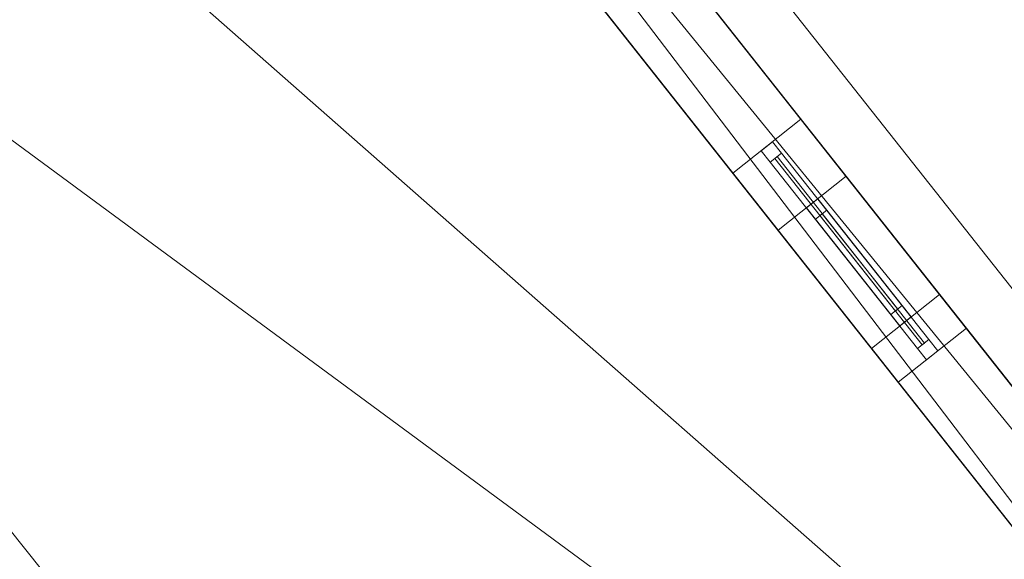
# Model space of a CAD drawing. Header units: millimetres. Extents: x -430348 to -225823, y -86243 to 5084.
# Tile 96 of 256: x -416054 to -412655, y -55341 to -53479. Entities that reach past the tile are written whole.
import ezdxf

# ---------------------------------------------------------------- set-up
doc = ezdxf.new("R2010")
doc.units = ezdxf.units.MM
for name, color, linetype, lineweight in [('A-GLAZ-CURT', 52, 'Continuous', 9), ('A-GLAZ-CWMG', 51, 'Continuous', 9), ('A-ROOF', 132, 'Continuous', 9), ('A-WALL', 113, 'Continuous', 9)]:
    doc.layers.add(name, color=color, linetype=linetype, lineweight=lineweight)

# ---------------------------------------------------------------- blocks, each defined once
blk = doc.blocks.new('System Panel - Glazed-494510-_3D_ Copy 1')
at = {"layer": 'A-GLAZ-CURT', "transparency": 33554471}
mesh = blk.add_polyface(dxfattribs=at)
corners = [(-410, 5), (-410, 5, 1200), (410, 5, 1200), (410, 5)]
mesh.append_faces([[corners[k] for k in face] for face in [(2, 3, 0, 1)]])
mesh = blk.add_polyface(dxfattribs=at)
corners = [(410, -5), (-410, -5), (-410, 5), (410, 5)]
mesh.append_faces([[corners[k] for k in face] for face in [(0, 1, 2, 3)]])
mesh = blk.add_polyface(dxfattribs=at)
corners = [(-410, -5, 1200), (410, -5, 1200), (410, 5, 1200), (-410, 5, 1200)]
mesh.append_faces([[corners[k] for k in face] for face in [(0, 1, 2, 3)]])
mesh = blk.add_polyface(dxfattribs=at)
corners = [(-410, -5), (-410, -5, 1200), (-410, 5, 1200), (-410, 5)]
mesh.append_faces([[corners[k] for k in face] for face in [(0, 1, 2, 3)]])
mesh = blk.add_polyface(dxfattribs=at)
corners = [(410, -5, 1200), (410, -5), (410, 5), (410, 5, 1200)]
mesh.append_faces([[corners[k] for k in face] for face in [(0, 1, 2, 3)]])
mesh = blk.add_polyface(dxfattribs=at)
corners = [(-410, -5), (410, -5), (410, -5, 1200), (-410, -5, 1200)]
mesh.append_faces([[corners[k] for k in face] for face in [(2, 3, 0, 1)]])
blk = doc.blocks.new('Rectangular Mullion - 50mm x 50mm-430103-_3D_ Copy 1')
at = {"layer": 'A-GLAZ-CWMG'}
mesh = blk.add_polyface(dxfattribs=at)
corners = [(0, 25), (-50, 25), (-50, -25), (0, -25)]
mesh.append_faces([[corners[k] for k in face] for face in [(2, 3, 0, 1)]])
mesh = blk.add_polyface(dxfattribs=at)
corners = [(0, 25, -1300), (0, -25, -1300), (-50, -25, -1300), (-50, 25, -1300)]
mesh.append_faces([[corners[k] for k in face] for face in [(0, 1, 2, 3)]])
mesh = blk.add_polyface(dxfattribs=at)
corners = [(-50, 25), (0, 25), (0, 25, -1300), (-50, 25, -1300)]
mesh.append_faces([[corners[k] for k in face] for face in [(3, 0, 1, 2)]])
mesh = blk.add_polyface(dxfattribs=at)
corners = [(-50, -25), (-50, 25), (-50, 25, -1300), (-50, -25, -1300)]
mesh.append_faces([[corners[k] for k in face] for face in [(3, 0, 1, 2)]])
mesh = blk.add_polyface(dxfattribs=at)
corners = [(0, 25), (0, -25), (0, -25, -1300), (0, 25, -1300)]
mesh.append_faces([[corners[k] for k in face] for face in [(3, 0, 1, 2)]])
mesh = blk.add_polyface(dxfattribs=at)
corners = [(0, -25), (-50, -25), (-50, -25, -1300), (0, -25, -1300)]
mesh.append_faces([[corners[k] for k in face] for face in [(3, 0, 1, 2)]])
blk = doc.blocks.new('Rectangular Mullion - 50mm x 50mm-295017-_3D_ Copy 1')
at = {"layer": 'A-GLAZ-CWMG'}
mesh = blk.add_polyface(dxfattribs=at)
corners = [(0, 25), (-50, 25), (-50, -25), (0, -25)]
mesh.append_faces([[corners[k] for k in face] for face in [(3, 0, 1, 2)]])
mesh = blk.add_polyface(dxfattribs=at)
corners = [(0, 25, -820), (0, -25, -820), (-50, -25, -820), (-50, 25, -820)]
mesh.append_faces([[corners[k] for k in face] for face in [(3, 0, 1, 2)]])
mesh = blk.add_polyface(dxfattribs=at)
corners = [(-50, 25), (0, 25), (0, 25, -820), (-50, 25, -820)]
mesh.append_faces([[corners[k] for k in face] for face in [(3, 0, 1, 2)]])
mesh = blk.add_polyface(dxfattribs=at)
corners = [(-50, -25), (-50, 25), (-50, 25, -820), (-50, -25, -820)]
mesh.append_faces([[corners[k] for k in face] for face in [(0, 1, 2, 3)]])
mesh = blk.add_polyface(dxfattribs=at)
corners = [(0, 25), (0, -25), (0, -25, -820), (0, 25, -820)]
mesh.append_faces([[corners[k] for k in face] for face in [(0, 1, 2, 3)]])
mesh = blk.add_polyface(dxfattribs=at)
corners = [(0, -25), (-50, -25), (-50, -25, -820), (0, -25, -820)]
mesh.append_faces([[corners[k] for k in face] for face in [(3, 0, 1, 2)]])
blk = doc.blocks.new('Rectangular Mullion - 50mm x 50mm-430104-_3D_ Copy 1')
at = {"layer": 'A-GLAZ-CWMG'}
mesh = blk.add_polyface(dxfattribs=at)
corners = [(0, 25), (-50, 25), (-50, -25), (0, -25)]
mesh.append_faces([[corners[k] for k in face] for face in [(2, 3, 0, 1)]])
mesh = blk.add_polyface(dxfattribs=at)
corners = [(0, 25, -1300), (0, -25, -1300), (-50, -25, -1300), (-50, 25, -1300)]
mesh.append_faces([[corners[k] for k in face] for face in [(0, 1, 2, 3)]])
mesh = blk.add_polyface(dxfattribs=at)
corners = [(-50, 25), (0, 25), (0, 25, -1300), (-50, 25, -1300)]
mesh.append_faces([[corners[k] for k in face] for face in [(3, 0, 1, 2)]])
mesh = blk.add_polyface(dxfattribs=at)
corners = [(-50, -25), (-50, 25), (-50, 25, -1300), (-50, -25, -1300)]
mesh.append_faces([[corners[k] for k in face] for face in [(3, 0, 1, 2)]])
mesh = blk.add_polyface(dxfattribs=at)
corners = [(0, 25), (0, -25), (0, -25, -1300), (0, 25, -1300)]
mesh.append_faces([[corners[k] for k in face] for face in [(3, 0, 1, 2)]])
mesh = blk.add_polyface(dxfattribs=at)
corners = [(0, -25), (-50, -25), (-50, -25, -1300), (0, -25, -1300)]
mesh.append_faces([[corners[k] for k in face] for face in [(3, 0, 1, 2)]])
blk = doc.blocks.new('Rectangular Mullion - 50mm x 50mm-295018-_3D_ Copy 1')
at = {"layer": 'A-GLAZ-CWMG'}
mesh = blk.add_polyface(dxfattribs=at)
corners = [(0, 25), (-50, 25), (-50, -25), (0, -25)]
mesh.append_faces([[corners[k] for k in face] for face in [(2, 3, 0, 1)]])
mesh = blk.add_polyface(dxfattribs=at)
corners = [(0, 25, -820), (0, -25, -820), (-50, -25, -820), (-50, 25, -820)]
mesh.append_faces([[corners[k] for k in face] for face in [(0, 1, 2, 3)]])
mesh = blk.add_polyface(dxfattribs=at)
corners = [(-50, 25), (0, 25), (0, 25, -820), (-50, 25, -820)]
mesh.append_faces([[corners[k] for k in face] for face in [(3, 0, 1, 2)]])
mesh = blk.add_polyface(dxfattribs=at)
corners = [(-50, -25), (-50, 25), (-50, 25, -820), (-50, -25, -820)]
mesh.append_faces([[corners[k] for k in face] for face in [(3, 0, 1, 2)]])
mesh = blk.add_polyface(dxfattribs=at)
corners = [(0, 25), (0, -25), (0, -25, -820), (0, 25, -820)]
mesh.append_faces([[corners[k] for k in face] for face in [(3, 0, 1, 2)]])
mesh = blk.add_polyface(dxfattribs=at)
corners = [(0, -25), (-50, -25), (-50, -25, -820), (0, -25, -820)]
mesh.append_faces([[corners[k] for k in face] for face in [(3, 0, 1, 2)]])
blk = doc.blocks.new('System Panel - Glazed-494534-_3D_ Copy 1')
at = {"layer": 'A-GLAZ-CURT', "transparency": 33554471}
mesh = blk.add_polyface(dxfattribs=at)
corners = [(-210, 5), (-210, 5, 880), (210, 5, 880), (210, 5)]
mesh.append_faces([[corners[k] for k in face] for face in [(2, 3, 0, 1)]])
mesh = blk.add_polyface(dxfattribs=at)
corners = [(210, -5), (-210, -5), (-210, 5), (210, 5)]
mesh.append_faces([[corners[k] for k in face] for face in [(3, 0, 1, 2)]])
mesh = blk.add_polyface(dxfattribs=at)
corners = [(-210, -5, 880), (210, -5, 880), (210, 5, 880), (-210, 5, 880)]
mesh.append_faces([[corners[k] for k in face] for face in [(3, 0, 1, 2)]])
mesh = blk.add_polyface(dxfattribs=at)
corners = [(-210, -5), (-210, -5, 880), (-210, 5, 880), (-210, 5)]
mesh.append_faces([[corners[k] for k in face] for face in [(0, 1, 2, 3)]])
mesh = blk.add_polyface(dxfattribs=at)
corners = [(210, -5, 880), (210, -5), (210, 5), (210, 5, 880)]
mesh.append_faces([[corners[k] for k in face] for face in [(0, 1, 2, 3)]])
mesh = blk.add_polyface(dxfattribs=at)
corners = [(-210, -5), (210, -5), (210, -5, 880), (-210, -5, 880)]
mesh.append_faces([[corners[k] for k in face] for face in [(2, 3, 0, 1)]])
blk = doc.blocks.new('Rectangular Mullion - 50mm x 50mm-494535-_3D_ Copy 1')
at = {"layer": 'A-GLAZ-CWMG'}
mesh = blk.add_polyface(dxfattribs=at)
corners = [(0, 25), (-50, 25), (-50, -25), (0, -25)]
mesh.append_faces([[corners[k] for k in face] for face in [(2, 3, 0, 1)]])
mesh = blk.add_polyface(dxfattribs=at)
corners = [(0, 25, -980), (0, -25, -980), (-50, -25, -980), (-50, 25, -980)]
mesh.append_faces([[corners[k] for k in face] for face in [(0, 1, 2, 3)]])
mesh = blk.add_polyface(dxfattribs=at)
corners = [(-50, 25), (0, 25), (0, 25, -980), (-50, 25, -980)]
mesh.append_faces([[corners[k] for k in face] for face in [(0, 1, 2, 3)]])
mesh = blk.add_polyface(dxfattribs=at)
corners = [(-50, -25), (-50, 25), (-50, 25, -980), (-50, -25, -980)]
mesh.append_faces([[corners[k] for k in face] for face in [(3, 0, 1, 2)]])
mesh = blk.add_polyface(dxfattribs=at)
corners = [(0, 25), (0, -25), (0, -25, -980), (0, 25, -980)]
mesh.append_faces([[corners[k] for k in face] for face in [(3, 0, 1, 2)]])
mesh = blk.add_polyface(dxfattribs=at)
corners = [(0, -25), (-50, -25), (-50, -25, -980), (0, -25, -980)]
mesh.append_faces([[corners[k] for k in face] for face in [(0, 1, 2, 3)]])
blk = doc.blocks.new('Rectangular Mullion - 50mm x 50mm-371163-_3D_ Copy 1')
at = {"layer": 'A-GLAZ-CWMG'}
mesh = blk.add_polyface(dxfattribs=at)
corners = [(0, 25), (-50, 25), (-50, -25), (0, -25)]
mesh.append_faces([[corners[k] for k in face] for face in [(3, 0, 1, 2)]])
mesh = blk.add_polyface(dxfattribs=at)
corners = [(0, 25, -420), (0, -25, -420), (-50, -25, -420), (-50, 25, -420)]
mesh.append_faces([[corners[k] for k in face] for face in [(3, 0, 1, 2)]])
mesh = blk.add_polyface(dxfattribs=at)
corners = [(-50, 25), (0, 25), (0, 25, -420), (-50, 25, -420)]
mesh.append_faces([[corners[k] for k in face] for face in [(0, 1, 2, 3)]])
mesh = blk.add_polyface(dxfattribs=at)
corners = [(-50, -25), (-50, 25), (-50, 25, -420), (-50, -25, -420)]
mesh.append_faces([[corners[k] for k in face] for face in [(0, 1, 2, 3)]])
mesh = blk.add_polyface(dxfattribs=at)
corners = [(0, 25), (0, -25), (0, -25, -420), (0, 25, -420)]
mesh.append_faces([[corners[k] for k in face] for face in [(0, 1, 2, 3)]])
mesh = blk.add_polyface(dxfattribs=at)
corners = [(0, -25), (-50, -25), (-50, -25, -420), (0, -25, -420)]
mesh.append_faces([[corners[k] for k in face] for face in [(0, 1, 2, 3)]])
blk = doc.blocks.new('Rectangular Mullion - 50mm x 50mm-494536-_3D_ Copy 1')
at = {"layer": 'A-GLAZ-CWMG'}
mesh = blk.add_polyface(dxfattribs=at)
corners = [(0, 25), (-50, 25), (-50, -25), (0, -25)]
mesh.append_faces([[corners[k] for k in face] for face in [(2, 3, 0, 1)]])
mesh = blk.add_polyface(dxfattribs=at)
corners = [(0, 25, -980), (0, -25, -980), (-50, -25, -980), (-50, 25, -980)]
mesh.append_faces([[corners[k] for k in face] for face in [(0, 1, 2, 3)]])
mesh = blk.add_polyface(dxfattribs=at)
corners = [(-50, 25), (0, 25), (0, 25, -980), (-50, 25, -980)]
mesh.append_faces([[corners[k] for k in face] for face in [(0, 1, 2, 3)]])
mesh = blk.add_polyface(dxfattribs=at)
corners = [(-50, -25), (-50, 25), (-50, 25, -980), (-50, -25, -980)]
mesh.append_faces([[corners[k] for k in face] for face in [(0, 1, 2, 3)]])
mesh = blk.add_polyface(dxfattribs=at)
corners = [(0, 25), (0, -25), (0, -25, -980), (0, 25, -980)]
mesh.append_faces([[corners[k] for k in face] for face in [(0, 1, 2, 3)]])
mesh = blk.add_polyface(dxfattribs=at)
corners = [(0, -25), (-50, -25), (-50, -25, -980), (0, -25, -980)]
mesh.append_faces([[corners[k] for k in face] for face in [(0, 1, 2, 3)]])
blk = doc.blocks.new('Rectangular Mullion - 50mm x 50mm-371164-_3D_ Copy 1')
at = {"layer": 'A-GLAZ-CWMG'}
mesh = blk.add_polyface(dxfattribs=at)
corners = [(0, 25), (-50, 25), (-50, -25), (0, -25)]
mesh.append_faces([[corners[k] for k in face] for face in [(3, 0, 1, 2)]])
mesh = blk.add_polyface(dxfattribs=at)
corners = [(0, 25, -420), (0, -25, -420), (-50, -25, -420), (-50, 25, -420)]
mesh.append_faces([[corners[k] for k in face] for face in [(3, 0, 1, 2)]])
mesh = blk.add_polyface(dxfattribs=at)
corners = [(-50, 25), (0, 25), (0, 25, -420), (-50, 25, -420)]
mesh.append_faces([[corners[k] for k in face] for face in [(0, 1, 2, 3)]])
mesh = blk.add_polyface(dxfattribs=at)
corners = [(-50, -25), (-50, 25), (-50, 25, -420), (-50, -25, -420)]
mesh.append_faces([[corners[k] for k in face] for face in [(0, 1, 2, 3)]])
mesh = blk.add_polyface(dxfattribs=at)
corners = [(0, 25), (0, -25), (0, -25, -420), (0, 25, -420)]
mesh.append_faces([[corners[k] for k in face] for face in [(0, 1, 2, 3)]])
mesh = blk.add_polyface(dxfattribs=at)
corners = [(0, -25), (-50, -25), (-50, -25, -420), (0, -25, -420)]
mesh.append_faces([[corners[k] for k in face] for face in [(0, 1, 2, 3)]])

msp = doc.modelspace()

# ---------------------------------------------------------------- block references
at = {"layer": 'A-GLAZ-CURT', "transparency": 33554471}
for name, p, rotation in [('System Panel - Glazed-494510-_3D_ Copy 1', (-413188.9, -54276.3, 62796.9), 308.3591392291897), ('System Panel - Glazed-494534-_3D_ Copy 1', (-413157.2, -54316.5, 60136.9), 308.3591392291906)]:
    msp.add_blockref(name, p, dxfattribs=dict(at, rotation=rotation))
at = {"layer": 'A-GLAZ-CWMG'}
for name, p, rotation in [('Rectangular Mullion - 50mm x 50mm-430103-_3D_ Copy 1', (-413474.4, -53915.6, 64046.9), 128.3591392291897), ('Rectangular Mullion - 50mm x 50mm-494535-_3D_ Copy 1', (-413318.5, -54112.6, 61066.9), 128.3591392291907)]:
    msp.add_blockref(name, p, dxfattribs=dict(at, rotation=rotation))
at = {"layer": 'A-GLAZ-CWMG', "extrusion": (0.620589, -0.784136, 0), "rotation": 90}
for name, p in [('Rectangular Mullion - 50mm x 50mm-295017-_3D_ Copy 1', (-357679.7, 64046.9, -213450.3)), ('Rectangular Mullion - 50mm x 50mm-371163-_3D_ Copy 1', (-357679.7, 61066.9, -213599.2))]:
    msp.add_blockref(name, p, dxfattribs=at)
at = {"layer": 'A-GLAZ-CWMG', "extrusion": (-0.620589, 0.784136, 0), "rotation": 270}
for name, p in [('Rectangular Mullion - 50mm x 50mm-295018-_3D_ Copy 1', (357679.7, 62746.9, 214270.3)), ('Rectangular Mullion - 50mm x 50mm-371164-_3D_ Copy 1', (357679.7, 60086.9, 214019.2))]:
    msp.add_blockref(name, p, dxfattribs=at)
at = {"layer": 'A-GLAZ-CWMG', "extrusion": (0, 0, -1)}
for name, p, rotation in [('Rectangular Mullion - 50mm x 50mm-494536-_3D_ Copy 1', (412995.8, -54520.3, -60086.9), 231.6408607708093), ('Rectangular Mullion - 50mm x 50mm-430104-_3D_ Copy 1', (412903.4, -54637, -62746.9), 231.6408607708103)]:
    msp.add_blockref(name, p, dxfattribs=dict(at, rotation=rotation))

# ---------------------------------------------------------------- meshes
at = {"layer": 'A-ROOF'}
mesh = msp.add_polyface(dxfattribs=at)
corners = [(-408771.2, -59279.5, 64146.9), (-420994.8, -43834.5, 64146.9), (-422471.7, -47233.6, 66446.9)]
mesh.append_faces([[corners[k] for k in face] for face in [(0, 1, 2)]])
mesh = msp.add_polyface(dxfattribs=at)
corners = [(-420994.8, -43834.5, 64046.9), (-408771.2, -59279.5, 64046.9), (-422471.7, -47233.6, 66346.9)]
mesh.append_faces([[corners[k] for k in face] for face in [(2, 0, 1)]])
mesh = msp.add_polyface(dxfattribs=at)
corners = [(-408771.2, -59279.5, 64146.9), (-408771.2, -59279.5, 64046.9), (-420994.8, -43834.5, 64046.9), (-420994.8, -43834.5, 64146.9)]
mesh.append_faces([[corners[k] for k in face] for face in [(3, 0, 1, 2)]])
mesh = msp.add_polyface(dxfattribs=at)
corners = [(-427089, -46656.3, 64146.9), (-427089, -46656.3, 64046.9), (-426578.2, -47297.8, 64046.9), (-426296.3, -47651.7, 64046.9), (-425539.9, -48601.6, 64046.9), (-425209.7, -49016.3, 64046.9), (-423074.5, -51697.4, 64046.9), (-422814.9, -52023.4, 64046.9), (-421640.1, -53498.7, 64046.9), (-421401.2, -53798.7, 64046.9), (-420439.5, -55006.2, 64046.9), (-420178.8, -55333.6, 64046.9), (-416924.5, -59420.1, 64046.9), (-416663.8, -59747.5, 64046.9), (-415364.9, -61378.5, 64046.9), (-415096.9, -61715, 64046.9), (-412748.6, -64663.8, 64046.9), (-412748.6, -64663.8, 64146.9)]
mesh.append_faces([[corners[k] for k in face] for face in [(17, 15, 16)]], dxfattribs={"vtx0": -1})
mesh.append_faces([[corners[k] for k in face] for face in [(4, 0, 3)]], dxfattribs={"vtx0": -1, "vtx1": -1})
mesh.append_faces([[corners[k] for k in face] for face in [(0, 10, 11, 17)]], dxfattribs={"vtx0": -1, "vtx2": -1})
mesh.append_faces([[corners[k] for k in face] for face in [(0, 8, 9, 10), (17, 13, 14, 15), (17, 11, 12, 13)]], dxfattribs={"vtx0": -1, "vtx3": -1})
mesh.append_faces([[corners[k] for k in face] for face in [(5, 6, 0, 4), (7, 8, 0, 6)]], dxfattribs={"vtx1": -1, "vtx2": -1})
mesh.append_faces([[corners[k] for k in face] for face in [(0, 1, 2, 3)]], dxfattribs={"vtx3": -1})
mesh = msp.add_polyface(dxfattribs=at)
corners = [(-427089, -46656.3, 64146.9), (-412748.6, -64663.8, 64146.9), (-422471.7, -47233.6, 66446.9)]
mesh.append_faces([[corners[k] for k in face] for face in [(0, 1, 2)]])
mesh = msp.add_polyface(dxfattribs=at)
corners = [(-412748.6, -64663.8, 64046.9), (-415096.9, -61715, 64046.9), (-415364.9, -61378.5, 64046.9), (-416663.8, -59747.5, 64046.9), (-416924.5, -59420.1, 64046.9), (-420178.8, -55333.6, 64046.9), (-420439.5, -55006.2, 64046.9), (-421401.2, -53798.7, 64046.9), (-421640.1, -53498.7, 64046.9), (-422814.9, -52023.4, 64046.9), (-423074.5, -51697.4, 64046.9), (-425209.7, -49016.3, 64046.9), (-425539.9, -48601.6, 64046.9), (-426296.3, -47651.7, 64046.9), (-426578.2, -47297.8, 64046.9), (-427089, -46656.3, 64046.9), (-426548.1, -46723.9, 64316.3), (-426462.1, -46734.7, 64359.2), (-422471.7, -47233.6, 66346.9)]
mesh.append_faces([[corners[k] for k in face] for face in [(12, 17, 18, 11)]], dxfattribs={"vtx0": -1, "vtx2": -1})
mesh.append_faces([[corners[k] for k in face] for face in [(1, 2, 18, 0)]], dxfattribs={"vtx1": -1})
mesh.append_faces([[corners[k] for k in face] for face in [(13, 14, 17, 12), (10, 11, 18, 9), (3, 4, 18, 2), (7, 8, 18, 6), (5, 6, 18, 4), (8, 9, 18)]], dxfattribs={"vtx1": -1, "vtx2": -1})
mesh.append_faces([[corners[k] for k in face] for face in [(14, 15, 16, 17)]], dxfattribs={"vtx3": -1})
mesh = msp.add_polyface(dxfattribs=at)
corners = [(-410680.1, -62020, 66446.9), (-418142.9, -52661.8, 66446.9), (-418695.7, -51968.6, 66446.9), (-422471.7, -47233.6, 66446.9), (-412748.6, -64663.8, 64146.9)]
mesh.append_faces([[corners[k] for k in face] for face in [(4, 0, 1), (2, 3, 4, 1)]], dxfattribs={"vtx2": -1})
mesh = msp.add_polyface(dxfattribs=at)
corners = [(-422471.7, -47233.6, 66446.9), (-418695.7, -51968.6, 66446.9), (-418142.9, -52661.8, 66446.9), (-410680.1, -62020, 66446.9), (-408771.2, -59279.5, 64146.9)]
mesh.append_faces([[corners[k] for k in face] for face in [(1, 4, 0)]], dxfattribs={"vtx0": -1})
mesh.append_faces([[corners[k] for k in face] for face in [(2, 3, 4, 1)]], dxfattribs={"vtx2": -1})
mesh = msp.add_polyface(dxfattribs=at)
corners = [(-422471.7, -47233.6, 66346.9), (-418695.7, -51968.6, 66346.9), (-418142.9, -52661.8, 66346.9), (-410680.1, -62020, 66346.9), (-412748.6, -64663.8, 64046.9)]
mesh.append_faces([[corners[k] for k in face] for face in [(2, 3, 4, 1), (4, 0, 1)]], dxfattribs={"vtx2": -1})
mesh = msp.add_polyface(dxfattribs=at)
corners = [(-408771.2, -59279.5, 64046.9), (-410680.1, -62020, 66346.9), (-418142.9, -52661.8, 66346.9), (-418695.7, -51968.6, 66346.9), (-422471.7, -47233.6, 66346.9)]
mesh.append_faces([[corners[k] for k in face] for face in [(4, 0, 3)]], dxfattribs={"vtx1": -1})
mesh.append_faces([[corners[k] for k in face] for face in [(0, 1, 2, 3)]], dxfattribs={"vtx3": -1})
at = {"layer": 'A-WALL'}
mesh = msp.add_polyface(dxfattribs=at)
corners = [(-409203.2, -59554.2, 57947.5), (-421204.4, -44390.2, 57947.5), (-421390.5, -44155, 57947.5), (-421157.4, -43966.2, 57947.5), (-408820.6, -59554.2, 57947.5)]
mesh.append_faces([[corners[k] for k in face] for face in [(1, 4, 0)]], dxfattribs={"vtx0": -1})
mesh.append_faces([[corners[k] for k in face] for face in [(3, 4, 1, 2)]], dxfattribs={"vtx1": -1})
mesh = msp.add_polyface(dxfattribs=at)
corners = [(-408820.6, -59554.2, 57947.5), (-421157.4, -43966.2, 57947.5), (-421157.4, -43966.2, 64165.6), (-421089.4, -44052.1, 64194.1), (-409648.3, -58508.3, 64194.1), (-408896.1, -59458.8, 64197.3), (-408858.3, -59506.5, 64234.7), (-408820.6, -59554.2, 64272.1), (-409682.9, -58464.6, 64046.9), (-409682.9, -58464.6, 62746.9), (-409012.6, -59311.5, 62746.9), (-409012.6, -59311.5, 64046.9), (-411718.4, -55892.7, 64046.9), (-411718.4, -55892.7, 62746.9), (-410663.4, -57225.7, 62746.9), (-410663.4, -57225.7, 64046.9), (-413356.8, -53822.5, 64046.9), (-413356.8, -53822.5, 62746.9), (-412785.8, -54543.9, 62746.9), (-412785.8, -54543.9, 64046.9), (-415255.8, -51423.1, 64046.9), (-415255.8, -51423.1, 62746.9), (-414362.1, -52552.2, 62746.9), (-414362.1, -52552.2, 64046.9), (-417787.8, -48223.8, 64046.9), (-417787.8, -48223.8, 62746.9), (-416918.9, -49321.6, 62746.9), (-416918.9, -49321.6, 64046.9), (-419314.4, -46294.8, 64046.9), (-419314.4, -46294.8, 62746.9), (-418780.7, -46969.2, 62746.9), (-418780.7, -46969.2, 64046.9), (-420257.7, -45102.9, 64046.9), (-420257.7, -45102.9, 62746.9), (-419810.9, -45667.5, 62746.9), (-419810.9, -45667.5, 64046.9), (-409762.8, -58363.6, 61186.9), (-409762.8, -58363.6, 60326.9), (-409440.1, -58771.4, 60326.9), (-409440.1, -58771.4, 61186.9), (-409223.6, -59044.9, 61186.9), (-409223.6, -59044.9, 60326.9), (-408900.9, -59452.6, 60326.9), (-408900.9, -59452.6, 61186.9), (-412034.2, -55493.7, 61286.9), (-412034.2, -55493.7, 60066.9), (-410582, -57328.5, 60066.9), (-410582, -57328.5, 61286.9), (-413200.9, -54019.5, 61066.9), (-413200.9, -54019.5, 60086.9), (-412878.2, -54427.2, 60086.9), (-412878.2, -54427.2, 61066.9), (-414373.8, -52537.5, 61386.9), (-414373.8, -52537.5, 60086.9), (-413815.3, -53243.2, 60086.9), (-413815.3, -53243.2, 61386.9), (-415763.9, -50781, 61286.9), (-415763.9, -50781, 60266.9), (-415205.4, -51486.7, 60266.9), (-415205.4, -51486.7, 61286.9), (-417713.3, -48317.9, 61286.9), (-417713.3, -48317.9, 60086.9), (-416887.9, -49360.8, 60086.9), (-416887.9, -49360.8, 61286.9), (-419264.8, -46357.6, 61286.9), (-419264.8, -46357.6, 59086.9), (-418582.1, -47220.1, 59086.9), (-418582.1, -47220.1, 61286.9), (-420257.7, -45102.9, 61106.9), (-420257.7, -45102.9, 60086.9), (-419810.9, -45667.5, 60086.9), (-419810.9, -45667.5, 61106.9)]
mesh.append_faces([[corners[k] for k in face] for face in [(11, 5, 10), (65, 70, 64)]], dxfattribs={"vtx0": -1, "vtx1": -1})
mesh.append_faces([[corners[k] for k in face] for face in [(50, 45, 0, 49), (54, 49, 0, 53), (10, 7, 43), (62, 57, 66), (21, 56, 26, 20), (33, 68, 2)]], dxfattribs={"vtx0": -1, "vtx1": -1, "vtx2": -1})
mesh.append_faces([[corners[k] for k in face] for face in [(55, 22, 17, 48)]], dxfattribs={"vtx0": -1, "vtx1": -1, "vtx2": -1, "vtx3": -1})
mesh.append_faces([[corners[k] for k in face] for face in [(18, 44, 51, 48), (4, 8, 15, 12), (4, 16, 23, 20), (65, 1, 69, 70), (66, 53, 0, 1), (60, 67, 25, 26), (3, 28, 35, 32)]], dxfattribs={"vtx0": -1, "vtx1": -1, "vtx3": -1})
mesh.append_faces([[corners[k] for k in face] for face in [(0, 42, 43, 7), (47, 36, 37, 46), (45, 50, 51, 44), (15, 8, 9, 14), (39, 9, 10), (13, 18, 19, 12), (17, 22, 23, 16), (57, 62, 63, 56), (67, 60, 61, 66), (34, 71, 68, 33), (52, 21, 22, 55), (20, 26, 27), (3, 32, 33, 2)]], dxfattribs={"vtx0": -1, "vtx2": -1})
mesh.append_faces([[corners[k] for k in face] for face in [(10, 43, 40, 39), (9, 39, 36, 47), (13, 47, 44, 18), (47, 13, 14, 9), (64, 70, 71, 34)]], dxfattribs={"vtx0": -1, "vtx2": -1, "vtx3": -1})
mesh.append_faces([[corners[k] for k in face] for face in [(45, 46, 0), (6, 7, 10, 5), (17, 18, 48), (61, 62, 66), (65, 66, 1), (27, 24, 3)]], dxfattribs={"vtx1": -1, "vtx2": -1})
mesh.append_faces([[corners[k] for k in face] for face in [(41, 42, 0, 38), (37, 38, 0, 46), (19, 16, 4, 12), (3, 4, 20, 27), (57, 58, 53, 66), (63, 60, 26, 56), (59, 56, 21, 52), (67, 64, 30, 25), (29, 30, 64, 34), (31, 28, 3, 24)]], dxfattribs={"vtx1": -1, "vtx2": -1, "vtx3": -1})
mesh.append_faces([[corners[k] for k in face] for face in [(40, 41, 38, 39), (54, 55, 48, 49), (4, 5, 11, 8), (52, 53, 58, 59), (68, 69, 1, 2), (24, 25, 30, 31), (28, 29, 34, 35)]], dxfattribs={"vtx1": -1, "vtx3": -1})
mesh = msp.add_polyface(dxfattribs=at)
corners = [(-421225, -44364.2, 64405.3), (-421204.4, -44390.2, 64405.3), (-410906.2, -57402.3, 64405.3), (-409648.3, -58508.3, 64194.1), (-421089.4, -44052.1, 64194.1)]
mesh.append_faces([[corners[k] for k in face] for face in [(2, 3, 4)]], dxfattribs={"vtx2": -1})
mesh.append_faces([[corners[k] for k in face] for face in [(4, 0, 1, 2)]], dxfattribs={"vtx3": -1})
mesh = msp.add_polyface(dxfattribs=at)
corners = [(-421390.5, -44155, 57947.5), (-421204.4, -44390.2, 57947.5), (-409203.2, -59554.2, 57947.5), (-409203.2, -59554.2, 60326.9), (-409458.9, -59231.1, 60326.9), (-409458.9, -59231.1, 61186.9), (-409203.2, -59554.2, 61186.9), (-409203.2, -59554.2, 64412.6), (-410906.2, -57402.3, 64405.3), (-421204.4, -44390.2, 64405.3), (-421225, -44364.2, 64405.3), (-421390.5, -44155, 64336), (-409918.1, -58650.8, 62746.9), (-409918.1, -58650.8, 64046.9), (-409247.9, -59497.7, 64046.9), (-409247.9, -59497.7, 62746.9), (-411953.7, -56078.8, 62746.9), (-411953.7, -56078.8, 64046.9), (-410898.7, -57411.9, 64046.9), (-410898.7, -57411.9, 62746.9), (-413592, -54008.7, 62746.9), (-413592, -54008.7, 64046.9), (-413021.1, -54730.1, 64046.9), (-413021.1, -54730.1, 62746.9), (-415491, -51609.3, 62746.9), (-415491, -51609.3, 64046.9), (-414597.4, -52738.4, 64046.9), (-414597.4, -52738.4, 62746.9), (-418023, -48410, 62746.9), (-418023, -48410, 64046.9), (-417154.2, -49507.8, 64046.9), (-417154.2, -49507.8, 62746.9), (-419549.7, -46481, 62746.9), (-419549.7, -46481, 64046.9), (-419016, -47155.4, 64046.9), (-419016, -47155.4, 62746.9), (-420493, -45289.1, 62746.9), (-420493, -45289.1, 64046.9), (-420046.1, -45853.7, 64046.9), (-420046.1, -45853.7, 62746.9), (-409998.1, -58549.8, 60326.9), (-409998.1, -58549.8, 61186.9), (-409675.4, -58957.5, 61186.9), (-409675.4, -58957.5, 60326.9), (-412269.4, -55679.8, 60066.9), (-412269.4, -55679.8, 61286.9), (-410817.3, -57514.7, 61286.9), (-410817.3, -57514.7, 60066.9), (-413436.1, -54205.7, 60086.9), (-413436.1, -54205.7, 61066.9), (-413113.4, -54613.4, 61066.9), (-413113.4, -54613.4, 60086.9), (-414609.1, -52723.6, 60086.9), (-414609.1, -52723.6, 61386.9), (-414050.5, -53429.4, 61386.9), (-414050.5, -53429.4, 60086.9), (-415999.2, -50967.2, 60266.9), (-415999.2, -50967.2, 61286.9), (-415440.6, -51672.9, 61286.9), (-415440.6, -51672.9, 60266.9), (-417948.5, -48504.1, 60086.9), (-417948.5, -48504.1, 61286.9), (-417123.2, -49547, 61286.9), (-417123.2, -49547, 60086.9), (-419500, -46543.7, 59086.9), (-419500, -46543.7, 61286.9), (-418817.4, -47406.3, 61286.9), (-418817.4, -47406.3, 59086.9), (-420493, -45289.1, 60086.9), (-420493, -45289.1, 61106.9), (-420046.1, -45853.7, 61106.9), (-420046.1, -45853.7, 60086.9)]
mesh.append_faces([[corners[k] for k in face] for face in [(68, 64, 71), (56, 52, 59), (36, 69, 39), (28, 61, 31), (4, 43, 2, 3), (19, 12, 18)]], dxfattribs={"vtx0": -1, "vtx1": -1})
mesh.append_faces([[corners[k] for k in face] for face in [(61, 28, 66, 60), (62, 57, 31, 61), (32, 39, 65, 35), (36, 11, 69), (30, 25, 9, 29), (52, 67, 2), (54, 20, 27, 53), (20, 54, 49, 23), (13, 8, 18, 12)]], dxfattribs={"vtx0": -1, "vtx1": -1, "vtx2": -1})
mesh.append_faces([[corners[k] for k in face] for face in [(67, 52, 56, 63)]], dxfattribs={"vtx0": -1, "vtx1": -1, "vtx2": -1, "vtx3": -1})
mesh.append_faces([[corners[k] for k in face] for face in [(2, 44, 51, 48), (2, 48, 55, 52), (15, 42, 5, 6), (8, 26, 21, 22), (8, 22, 17, 18), (16, 23, 45, 46), (46, 12, 19, 16)]], dxfattribs={"vtx0": -1, "vtx1": -1, "vtx3": -1})
mesh.append_faces([[corners[k] for k in face] for face in [(0, 68, 69, 11), (65, 70, 71, 64), (53, 58, 59, 52), (60, 66, 67), (39, 32, 33, 38), (31, 24, 25, 30), (29, 34, 35, 28), (55, 48, 49, 54), (43, 4, 5, 42), (42, 15, 12), (7, 14, 15, 6)]], dxfattribs={"vtx0": -1, "vtx2": -1})
mesh.append_faces([[corners[k] for k in face] for face in [(68, 0, 1, 64), (39, 69, 70, 65), (35, 65, 66, 28), (9, 37, 38, 33), (9, 33, 34, 29), (53, 27, 24, 58), (23, 49, 50, 45), (2, 43, 40, 47)]], dxfattribs={"vtx0": -1, "vtx2": -1, "vtx3": -1})
mesh.append_faces([[corners[k] for k in face] for face in [(63, 60, 67), (36, 37, 9), (47, 44, 2)]], dxfattribs={"vtx1": -1, "vtx2": -1})
mesh.append_faces([[corners[k] for k in face] for face in [(57, 58, 24, 31), (41, 42, 12, 46)]], dxfattribs={"vtx1": -1, "vtx2": -1, "vtx3": -1})
mesh.append_faces([[corners[k] for k in face] for face in [(67, 64, 1, 2), (62, 63, 56, 57), (8, 9, 25, 26), (50, 51, 44, 45), (46, 47, 40, 41), (26, 27, 20, 21), (16, 17, 22, 23), (13, 14, 7, 8)]], dxfattribs={"vtx1": -1, "vtx3": -1})
mesh.append_faces([[corners[k] for k in face] for face in [(9, 10, 11, 36)]], dxfattribs={"vtx2": -1, "vtx3": -1})
mesh = msp.add_polyface(dxfattribs=at)
corners = [(-413356.8, -53822.5, 64046.9), (-413592, -54008.7, 64046.9), (-413592, -54008.7, 62746.9), (-413356.8, -53822.5, 62746.9)]
mesh.append_faces([[corners[k] for k in face] for face in [(3, 0, 1, 2)]])
mesh = msp.add_polyface(dxfattribs=at)
corners = [(-413592, -54008.7, 64046.9), (-413356.8, -53822.5, 64046.9), (-412785.8, -54543.9, 64046.9), (-413021.1, -54730.1, 64046.9)]
mesh.append_faces([[corners[k] for k in face] for face in [(0, 1, 2, 3)]])
mesh = msp.add_polyface(dxfattribs=at)
corners = [(-413356.8, -53822.5, 62746.9), (-413592, -54008.7, 62746.9), (-413021.1, -54730.1, 62746.9), (-412785.8, -54543.9, 62746.9)]
mesh.append_faces([[corners[k] for k in face] for face in [(3, 0, 1, 2)]])
mesh = msp.add_polyface(dxfattribs=at)
corners = [(-413436.1, -54205.7, 60086.9), (-413200.9, -54019.5, 60086.9), (-413200.9, -54019.5, 61066.9), (-413436.1, -54205.7, 61066.9)]
mesh.append_faces([[corners[k] for k in face] for face in [(1, 2, 3, 0)]])
mesh = msp.add_polyface(dxfattribs=at)
corners = [(-413436.1, -54205.7, 61066.9), (-413200.9, -54019.5, 61066.9), (-412878.2, -54427.2, 61066.9), (-413113.4, -54613.4, 61066.9)]
mesh.append_faces([[corners[k] for k in face] for face in [(1, 2, 3, 0)]])
mesh = msp.add_polyface(dxfattribs=at)
corners = [(-413200.9, -54019.5, 60086.9), (-413436.1, -54205.7, 60086.9), (-413113.4, -54613.4, 60086.9), (-412878.2, -54427.2, 60086.9)]
mesh.append_faces([[corners[k] for k in face] for face in [(3, 0, 1, 2)]])
mesh = msp.add_polyface(dxfattribs=at)
corners = [(-413113.4, -54613.4, 61066.9), (-412878.2, -54427.2, 61066.9), (-412878.2, -54427.2, 60086.9), (-413113.4, -54613.4, 60086.9)]
mesh.append_faces([[corners[k] for k in face] for face in [(1, 2, 3, 0)]])
mesh = msp.add_polyface(dxfattribs=at)
corners = [(-413021.1, -54730.1, 64046.9), (-412785.8, -54543.9, 64046.9), (-412785.8, -54543.9, 62746.9), (-413021.1, -54730.1, 62746.9)]
mesh.append_faces([[corners[k] for k in face] for face in [(1, 2, 3, 0)]])

doc.saveas('drawing.dxf')
